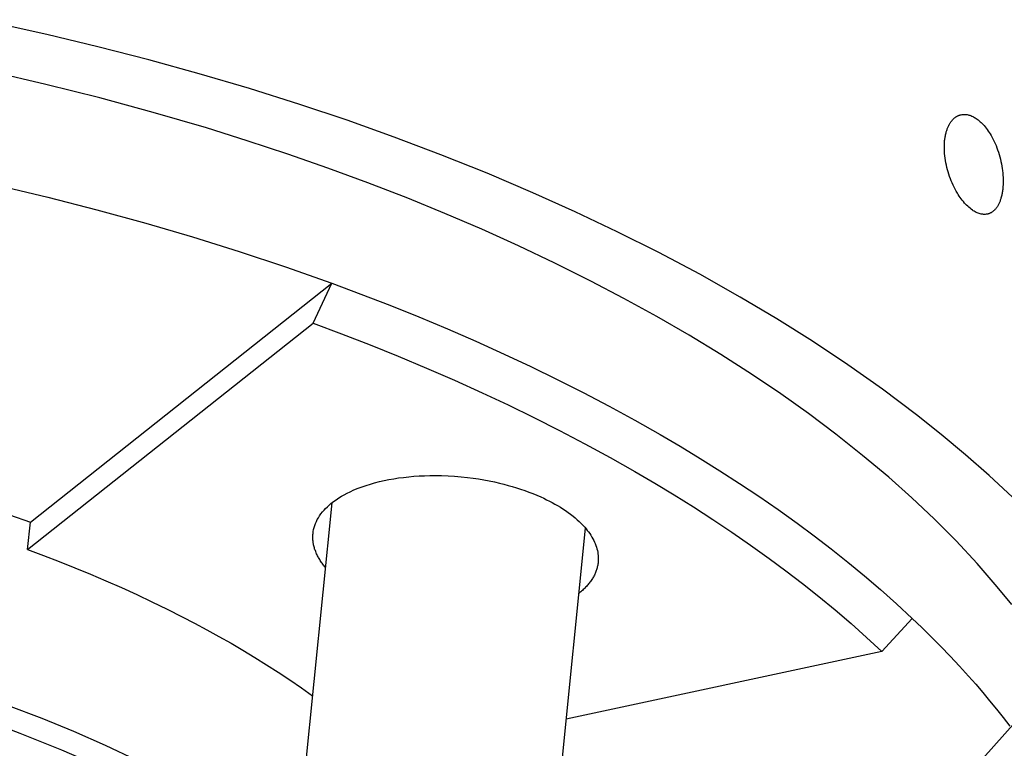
# Model space of a CAD drawing. Extents: x 0 to 1189, y 0 to 841.
# Tile 37 of 76: x 299 to 320, y 146 to 162. Entities that reach past the tile are written whole.
import ezdxf

# ---------------------------------------------------------------- set-up
doc = ezdxf.new("R2010")
doc.units = 0
doc.header["$LTSCALE"] = 65.395
doc.layers.get('0').update_dxf_attribs({"linetype": 'CONTINUOUS'})
doc.layers.add('mg_3_BL8', color=7, linetype='CONTINUOUS')
doc.styles.get("Standard").update_dxf_attribs({"font": 'txt', "width": 0.8})
doc.dimstyles.get("Standard").update_dxf_attribs({"dimtxt": 3, "dimasz": 3, "dimexe": 2, "dimexo": 0, "dimtad": 1, "dimtxsty": 'STANDARD', "dimblk": '_ARROW_FILLED', "dimblk1": '_ARROW_FILLED', "dimblk2": '_ARROW_FILLED', "dimcen": 0.09, "dimazin": 3, "dimtol": 1, "dimtp": 0.01, "dimtm": 0.01, "dimtfac": 1, "dimtofl": 0, "dimtmove": 0, "dimatfit": 3, "dimtolj": 1})

# ---------------------------------------------------------------- blocks, each defined once
blk = doc.blocks.new('_ARROW_FILLED')
at = {"color": 0, "linetype": 'BYBLOCK'}
blk.add_solid([(0, 0), (-1, 0.1667), (-1, -0.1667)], dxfattribs=at)
blk = doc.blocks.new('MG_3_BL8', base_point=(356.453, 141.465))
at = {"layer": 'mg_3_BL8', "color": 2, "linetype": 'CONTINUOUS'}
for p, q in [((298.88, 150.548), (305.504, 155.806)), ((305.095, 154.925), (305.504, 155.806)), ((298.819, 149.945), (305.095, 154.925)), ((304.57, 141.644), (305.513, 150.978)), ((298.819, 149.945), (298.88, 150.548)), ((310.142, 141.081), (311.085, 150.416)), ((318.266, 148.433), (317.601, 147.7)), ((317.601, 147.7), (310.66, 146.215))]:
    blk.add_line(p, q, dxfattribs=at)
for points in [[(320.468, 151.098), (319.959, 151.573), (319.437, 152.034), (318.903, 152.481), (318.358, 152.914), (317.613, 153.475), (316.852, 154.013), (316.076, 154.529), (315.287, 155.025), (314.486, 155.502), (313.596, 156.002), (312.694, 156.482), (311.782, 156.94), (310.859, 157.378), (309.927, 157.797), (308.918, 158.226), (307.9, 158.634), (306.874, 159.022), (305.84, 159.391), (304.801, 159.74), (303.7, 160.087), (302.593, 160.415), (301.481, 160.722), (300.363, 161.01), (299.241, 161.28), (298.079, 161.538)], [(320.456, 148.735), (320.136, 149.129), (319.691, 149.642), (319.229, 150.138), (318.751, 150.619), (318.258, 151.084), (317.751, 151.536), (317.176, 152.019), (316.588, 152.486), (315.987, 152.937), (315.375, 153.372), (314.752, 153.793), (314.061, 154.237), (313.36, 154.665), (312.649, 155.076), (311.929, 155.473), (311.202, 155.854), (310.411, 156.25), (309.612, 156.629), (308.806, 156.993), (307.993, 157.342), (307.174, 157.677), (306.301, 158.016), (305.422, 158.339), (304.537, 158.648), (303.648, 158.942), (302.754, 159.222), (301.582, 159.565), (300.404, 159.885), (299.221, 160.182), (298.031, 160.457)], [(298.181, 157.953), (299.264, 157.697), (300.341, 157.422), (301.414, 157.128), (302.445, 156.825), (303.471, 156.505), (304.491, 156.165), (305.504, 155.806)], [(318.979, 158.945), (318.982, 158.966), (318.984, 158.987), (318.988, 159.008), (318.991, 159.029), (318.995, 159.05), (318.999, 159.071), (319.004, 159.092), (319.009, 159.113), (319.014, 159.134), (319.02, 159.154), (319.025, 159.17), (319.031, 159.186), (319.036, 159.202), (319.042, 159.218), (319.049, 159.234), (319.055, 159.249), (319.063, 159.264), (319.07, 159.28), (319.078, 159.295), (319.086, 159.309), (319.095, 159.324), (319.102, 159.335), (319.109, 159.346), (319.117, 159.357), (319.125, 159.368), (319.133, 159.378), (319.141, 159.388), (319.15, 159.398), (319.159, 159.408), (319.168, 159.418), (319.178, 159.427), (319.188, 159.436), (319.198, 159.444), (319.207, 159.451), (319.217, 159.458), (319.227, 159.465), (319.237, 159.472), (319.247, 159.478), (319.257, 159.483), (319.268, 159.489), (319.279, 159.494), (319.29, 159.498), (319.301, 159.502), (319.312, 159.506), (319.323, 159.509)], [(319.323, 159.509), (319.344, 159.514), (319.365, 159.518), (319.386, 159.52), (319.408, 159.521), (319.429, 159.52), (319.451, 159.519), (319.472, 159.516), (319.493, 159.512), (319.514, 159.507), (319.535, 159.501), (319.556, 159.493), (319.576, 159.485), (319.596, 159.476), (319.615, 159.466), (319.634, 159.455), (319.653, 159.444), (319.671, 159.432), (319.695, 159.416), (319.718, 159.398), (319.74, 159.379), (319.762, 159.36), (319.784, 159.34), (319.804, 159.32), (319.824, 159.299), (319.844, 159.277), (319.868, 159.247), (319.892, 159.217), (319.915, 159.186), (319.937, 159.155), (319.959, 159.123), (319.979, 159.09), (319.999, 159.057), (320.023, 159.013), (320.046, 158.969), (320.068, 158.924), (320.088, 158.879), (320.108, 158.833), (320.126, 158.787), (320.144, 158.738), (320.16, 158.688), (320.176, 158.639), (320.19, 158.588), (320.203, 158.538), (320.215, 158.487), (320.226, 158.436), (320.235, 158.385), (320.243, 158.334), (320.25, 158.283), (320.256, 158.231), (320.26, 158.18), (320.263, 158.138), (320.264, 158.097), (320.265, 158.056), (320.265, 158.014), (320.263, 157.973), (320.261, 157.932), (320.257, 157.89)], [(319.925, 157.329), (319.907, 157.325), (319.889, 157.322), (319.871, 157.321), (319.853, 157.32), (319.835, 157.321), (319.816, 157.322), (319.798, 157.324), (319.78, 157.328), (319.762, 157.332), (319.739, 157.338), (319.716, 157.346), (319.694, 157.355), (319.672, 157.365), (319.65, 157.376), (319.629, 157.388), (319.609, 157.401), (319.589, 157.415), (319.562, 157.434), (319.536, 157.455), (319.51, 157.477), (319.486, 157.499), (319.462, 157.523), (319.439, 157.547), (319.417, 157.571), (319.392, 157.601), (319.367, 157.631), (319.344, 157.662), (319.321, 157.693), (319.3, 157.725), (319.278, 157.757), (319.258, 157.79), (319.233, 157.833), (319.209, 157.877), (319.187, 157.921), (319.165, 157.966), (319.145, 158.012), (319.125, 158.058), (319.106, 158.106), (319.088, 158.155), (319.072, 158.204), (319.056, 158.254), (319.042, 158.304), (319.029, 158.354), (319.017, 158.404), (319.007, 158.454), (318.998, 158.505), (318.99, 158.556), (318.984, 158.607), (318.979, 158.658), (318.976, 158.699), (318.973, 158.74), (318.972, 158.781), (318.973, 158.822), (318.974, 158.863), (318.976, 158.904), (318.979, 158.945)], [(320.257, 157.89), (320.255, 157.869), (320.252, 157.848), (320.249, 157.826), (320.246, 157.805), (320.242, 157.784), (320.238, 157.762), (320.233, 157.741), (320.228, 157.72), (320.223, 157.699), (320.217, 157.678), (320.212, 157.662), (320.207, 157.646), (320.202, 157.631), (320.196, 157.615), (320.19, 157.599), (320.183, 157.584), (320.177, 157.568), (320.169, 157.553), (320.162, 157.538), (320.154, 157.523), (320.146, 157.509), (320.139, 157.498), (320.132, 157.487), (320.125, 157.476), (320.117, 157.465), (320.109, 157.455), (320.101, 157.445), (320.093, 157.435), (320.084, 157.426), (320.075, 157.416), (320.066, 157.407), (320.056, 157.399), (320.046, 157.39), (320.037, 157.383), (320.028, 157.376), (320.019, 157.37), (320.009, 157.364), (319.999, 157.358), (319.989, 157.353), (319.979, 157.348), (319.968, 157.343), (319.958, 157.339), (319.947, 157.335), (319.936, 157.332), (319.925, 157.329)], [(305.504, 155.806), (306.145, 155.567), (306.782, 155.32), (307.416, 155.065), (308.047, 154.801), (308.673, 154.528), (309.296, 154.246), (309.879, 153.973), (310.457, 153.691), (311.031, 153.401), (311.601, 153.102), (312.166, 152.794), (312.725, 152.477), (313.167, 152.218), (313.605, 151.953), (314.039, 151.681), (314.469, 151.403), (314.895, 151.119), (315.316, 150.827), (315.733, 150.528), (316.11, 150.248), (316.483, 149.962), (316.851, 149.669), (317.214, 149.37), (317.571, 149.065), (317.922, 148.752), (318.266, 148.433)], [(305.095, 154.925), (305.722, 154.691), (306.347, 154.449), (306.968, 154.199), (307.586, 153.94), (308.2, 153.673), (308.811, 153.397), (309.382, 153.129), (309.948, 152.853), (310.511, 152.569), (311.069, 152.276), (311.623, 151.974), (312.171, 151.663), (312.604, 151.409), (313.033, 151.149), (313.459, 150.883), (313.88, 150.611), (314.298, 150.332), (314.71, 150.046), (315.118, 149.753), (315.488, 149.479), (315.854, 149.198), (316.214, 148.911), (316.57, 148.618), (316.92, 148.319), (317.264, 148.013), (317.601, 147.7)], [(289.204, 152.72), (289.765, 152.659), (290.324, 152.591), (290.883, 152.516), (291.441, 152.433), (291.998, 152.343), (292.553, 152.246), (293.107, 152.141), (293.66, 152.029), (294.212, 151.909), (294.686, 151.799), (295.159, 151.684), (295.63, 151.563), (296.1, 151.437), (296.568, 151.304), (297.035, 151.165), (297.499, 151.021), (297.962, 150.869), (298.422, 150.712), (298.88, 150.548)], [(305.093, 150.299), (305.098, 150.344), (305.107, 150.388), (305.118, 150.432), (305.131, 150.475), (305.148, 150.52), (305.166, 150.563), (305.187, 150.605), (305.21, 150.646), (305.238, 150.69), (305.268, 150.732), (305.301, 150.773), (305.335, 150.813), (305.37, 150.851), (305.408, 150.888), (305.446, 150.923), (305.486, 150.957), (305.542, 151.001), (305.599, 151.043), (305.658, 151.082), (305.718, 151.119), (305.78, 151.154), (305.842, 151.187), (305.906, 151.218), (305.993, 151.258), (306.082, 151.295), (306.172, 151.328), (306.262, 151.359), (306.354, 151.388), (306.446, 151.414), (306.551, 151.441), (306.656, 151.465), (306.761, 151.486), (306.867, 151.505), (306.974, 151.521), (307.081, 151.535), (307.196, 151.548), (307.311, 151.558), (307.427, 151.566), (307.543, 151.571), (307.659, 151.574), (307.775, 151.575), (307.919, 151.573), (308.062, 151.568), (308.206, 151.559), (308.349, 151.547), (308.492, 151.532), (308.611, 151.516), (308.729, 151.499), (308.846, 151.479), (308.963, 151.457), (309.08, 151.433), (309.196, 151.407)], [(309.196, 151.407), (309.289, 151.384), (309.382, 151.359), (309.474, 151.333), (309.565, 151.305), (309.656, 151.276), (309.747, 151.245), (309.837, 151.212), (309.926, 151.177), (310.015, 151.141), (310.103, 151.103), (310.166, 151.074), (310.228, 151.044), (310.289, 151.013), (310.351, 150.981), (310.411, 150.948), (310.471, 150.914), (310.53, 150.878), (310.588, 150.841), (310.645, 150.803), (310.701, 150.763), (310.757, 150.722), (310.811, 150.68), (310.856, 150.643), (310.9, 150.604), (310.944, 150.564), (310.986, 150.523), (311.027, 150.481), (311.066, 150.438), (311.095, 150.404), (311.123, 150.369), (311.15, 150.334), (311.176, 150.297), (311.2, 150.26), (311.223, 150.222), (311.245, 150.183), (311.264, 150.148), (311.281, 150.112), (311.297, 150.076), (311.311, 150.038), (311.324, 150.001), (311.335, 149.963), (311.345, 149.924), (311.352, 149.887), (311.357, 149.851), (311.361, 149.814), (311.364, 149.777), (311.364, 149.74), (311.363, 149.703), (311.361, 149.666)], [(305.368, 149.549), (305.353, 149.568), (305.337, 149.586), (305.322, 149.606), (305.308, 149.625), (305.293, 149.645), (305.279, 149.665), (305.266, 149.685), (305.252, 149.705), (305.24, 149.726), (305.227, 149.747), (305.215, 149.768), (305.203, 149.789), (305.192, 149.811), (305.181, 149.833), (305.171, 149.855), (305.161, 149.877), (305.152, 149.9), (305.144, 149.922), (305.136, 149.943), (305.129, 149.963), (305.123, 149.984), (305.117, 150.005), (305.112, 150.026), (305.107, 150.047), (305.103, 150.069), (305.099, 150.09), (305.096, 150.111), (305.093, 150.132), (305.091, 150.153), (305.09, 150.174), (305.089, 150.195), (305.089, 150.216), (305.089, 150.236), (305.089, 150.257), (305.091, 150.278), (305.093, 150.299)], [(298.819, 149.945), (299.166, 149.815), (299.512, 149.682), (299.856, 149.545), (300.199, 149.404), (300.54, 149.259), (300.879, 149.11), (301.217, 148.956), (301.552, 148.798), (301.885, 148.636), (302.216, 148.469), (302.487, 148.328), (302.757, 148.183), (303.024, 148.036), (303.29, 147.885), (303.553, 147.73), (303.814, 147.573), (304.073, 147.411), (304.33, 147.246), (304.584, 147.077), (304.836, 146.904), (305.084, 146.728)], [(311.361, 149.666), (311.358, 149.645), (311.355, 149.624), (311.352, 149.604), (311.348, 149.583), (311.343, 149.563), (311.338, 149.543), (311.333, 149.523), (311.326, 149.503), (311.32, 149.483), (311.312, 149.462), (311.304, 149.442), (311.296, 149.422), (311.287, 149.402), (311.278, 149.383), (311.268, 149.363), (311.257, 149.344), (311.246, 149.326), (311.235, 149.307), (311.222, 149.286), (311.209, 149.266), (311.195, 149.246), (311.18, 149.227), (311.165, 149.208), (311.15, 149.189), (311.134, 149.17), (311.118, 149.152), (311.102, 149.134), (311.085, 149.116), (311.068, 149.099), (311.051, 149.082), (311.033, 149.065), (311.015, 149.049), (310.997, 149.032), (310.978, 149.017), (310.96, 149.001), (310.941, 148.986)], [(298.393, 146.516), (299.132, 146.234), (299.829, 145.948), (300.52, 145.644), (301.202, 145.322), (301.836, 145.001), (302.461, 144.662), (303.076, 144.305), (303.639, 143.954), (304.19, 143.585), (304.727, 143.198)], [(318.266, 148.433), (318.48, 148.229), (318.69, 148.022), (318.898, 147.812), (319.103, 147.599), (319.305, 147.382), (319.504, 147.163), (319.661, 146.984), (319.816, 146.804), (319.968, 146.621), (320.119, 146.436), (320.266, 146.249), (320.412, 146.06)], [(304.669, 142.621), (304.369, 142.849), (304.063, 143.071), (303.754, 143.286), (303.44, 143.496), (303.122, 143.699), (302.8, 143.897), (302.475, 144.089), (302.146, 144.276), (301.727, 144.505), (301.303, 144.725), (300.876, 144.937), (300.445, 145.142), (300.01, 145.339), (299.572, 145.529), (299.131, 145.712), (298.653, 145.901), (298.171, 146.082)]]:
    blk.add_lwpolyline(points, dxfattribs=at)
at = {"layer": 'mg_3_BL8', "color": 7, "linetype": 'CONTINUOUS'}
blk.add_leader([(316.199, 141.301), (356.296, 186.221), (357.596, 186.221)], dimstyle='STANDARD', override={"dimtad": 0}, dxfattribs=at)

msp = doc.modelspace()

# ---------------------------------------------------------------- block references
at = {"layer": 'mg_3_BL8'}
msp.add_blockref('MG_3_BL8', (356.453, 141.465), dxfattribs=at)

doc.saveas('drawing.dxf')
